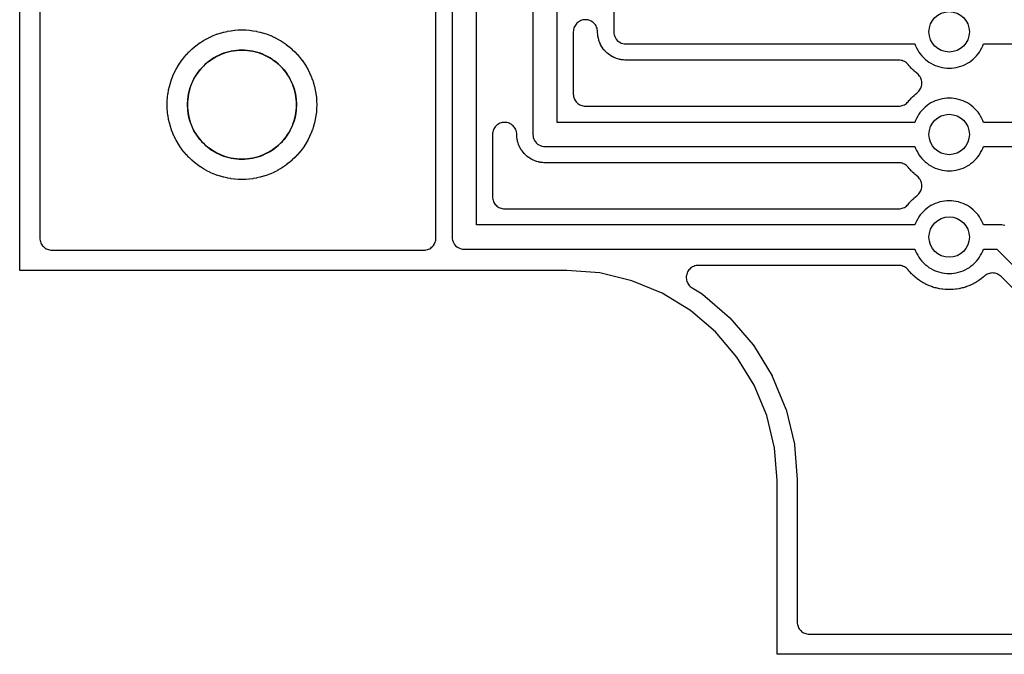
# Model space of a CAD drawing. Header units: millimetres. Extents: x 0 to 81, y 0 to 109.
# Tile 1 of 29: x 0 to 24, y 0 to 16. Entities that reach past the tile are written whole.
import ezdxf

# ---------------------------------------------------------------- set-up
doc = ezdxf.new("R2010")
doc.units = ezdxf.units.MM
for name, color, linetype in [('COPPER_KEEP_ref', 8, 'Continuous'), ('COPPER_REMOVE', 3, 'Continuous'), ('DRILL_1.0', 4, 'Continuous'), ('DRILL_2.7', 6, 'Continuous'), ('OUTLINE', 7, 'Continuous')]:
    doc.layers.add(name, color=color, linetype=linetype)

msp = doc.modelspace()

# ---------------------------------------------------------------- linework, layer by layer
at = {"layer": 'COPPER_KEEP_ref'}
for points in [[(0.5, 95.7), (0.5, 10.3), (0.501, 10.271), (0.506, 10.241), (0.513, 10.213), (0.523, 10.185), (0.535, 10.159), (0.551, 10.133), (0.568, 10.11), (0.588, 10.088), (0.61, 10.068), (0.633, 10.051), (0.659, 10.035), (0.685, 10.023), (0.713, 10.013), (0.741, 10.006), (0.771, 10.001), (0.8, 10), (10.001, 10), (10.031, 10.002), (10.06, 10.006), (10.089, 10.013), (10.118, 10.024), (10.145, 10.037), (10.17, 10.053), (10.194, 10.071), (10.216, 10.091), (10.236, 10.114), (10.253, 10.138), (10.268, 10.165), (10.28, 10.192), (10.29, 10.221), (10.296, 10.25), (10.3, 10.28), (10.3, 10.31), (10.3, 10.321), (10.3, 10.325), (10.3, 54.405)], [(10.7, 54.782), (10.7, 10.323), (10.703, 10.284), (10.71, 10.245), (10.723, 10.208), (10.74, 10.173), (10.762, 10.14), (10.788, 10.111), (10.817, 10.085), (10.85, 10.063), (10.885, 10.046), (10.922, 10.033), (10.961, 10.026), (11, 10.023), (22.152, 10.023), (22.169, 9.979), (22.193, 9.925), (22.221, 9.873), (22.252, 9.823), (22.286, 9.775), (22.323, 9.73), (22.364, 9.687), (22.407, 9.646), (22.452, 9.609), (22.5, 9.575), (22.55, 9.544), (22.602, 9.516), (22.656, 9.492), (22.711, 9.471), (22.767, 9.454), (22.824, 9.44), (22.883, 9.431), (22.941, 9.425), (23, 9.423), (23.059, 9.425), (23.117, 9.431), (23.176, 9.44), (23.233, 9.454), (23.289, 9.471), (23.344, 9.492), (23.398, 9.516), (23.45, 9.544), (23.5, 9.575), (23.548, 9.609), (23.593, 9.646), (23.636, 9.687), (23.677, 9.73), (23.714, 9.775), (23.748, 9.823), (23.779, 9.873), (23.807, 9.925), (23.831, 9.979), (23.848, 10.023), (24.176, 10.023), (25.088, 9.111)], [(24.378, 10.613), (24.339, 10.62), (24.3, 10.623), (23.848, 10.623), (23.831, 10.667), (23.807, 10.721), (23.779, 10.773), (23.748, 10.823), (23.714, 10.871), (23.677, 10.916), (23.636, 10.959), (23.593, 11), (23.548, 11.037), (23.5, 11.071), (23.45, 11.102), (23.398, 11.13), (23.344, 11.154), (23.289, 11.175), (23.233, 11.192), (23.176, 11.206), (23.117, 11.215), (23.059, 11.221), (23, 11.223), (22.941, 11.221), (22.883, 11.215), (22.824, 11.206), (22.767, 11.192), (22.711, 11.175), (22.656, 11.154), (22.602, 11.13), (22.55, 11.102), (22.5, 11.071), (22.452, 11.037), (22.407, 11), (22.364, 10.959), (22.323, 10.916), (22.286, 10.871), (22.252, 10.823), (22.221, 10.773), (22.193, 10.721), (22.169, 10.667), (22.152, 10.623), (11.3, 10.623), (11.3, 54.782)], [(12.7, 54.782), (12.7, 12.863), (12.703, 12.824), (12.71, 12.785), (12.723, 12.748), (12.74, 12.713), (12.762, 12.68), (12.788, 12.651), (12.817, 12.625), (12.85, 12.603), (12.885, 12.586), (12.922, 12.573), (12.961, 12.566), (13, 12.563), (22.152, 12.563), (22.169, 12.519), (22.193, 12.465), (22.221, 12.413), (22.252, 12.363), (22.286, 12.315), (22.323, 12.27), (22.364, 12.227), (22.407, 12.186), (22.452, 12.149), (22.5, 12.115), (22.55, 12.084), (22.602, 12.056), (22.656, 12.032), (22.711, 12.011), (22.767, 11.994), (22.824, 11.98), (22.883, 11.971), (22.941, 11.965), (23, 11.963), (23.059, 11.965), (23.117, 11.971), (23.176, 11.98), (23.233, 11.994), (23.289, 12.011), (23.344, 12.032), (23.398, 12.056), (23.45, 12.084), (23.5, 12.115), (23.548, 12.149), (23.593, 12.186), (23.636, 12.227), (23.677, 12.27), (23.714, 12.315), (23.748, 12.363), (23.779, 12.413), (23.807, 12.465), (23.831, 12.519), (23.848, 12.563), (24.574, 12.563)], [(24.7, 13.163), (23.848, 13.163), (23.831, 13.207), (23.807, 13.261), (23.779, 13.313), (23.748, 13.363), (23.714, 13.411), (23.677, 13.456), (23.636, 13.499), (23.593, 13.54), (23.548, 13.577), (23.5, 13.611), (23.45, 13.642), (23.398, 13.67), (23.344, 13.694), (23.289, 13.715), (23.233, 13.732), (23.176, 13.746), (23.117, 13.755), (23.059, 13.761), (23, 13.763), (22.941, 13.761), (22.883, 13.755), (22.824, 13.746), (22.767, 13.732), (22.711, 13.715), (22.656, 13.694), (22.602, 13.67), (22.55, 13.642), (22.5, 13.611), (22.452, 13.577), (22.407, 13.54), (22.364, 13.499), (22.323, 13.456), (22.286, 13.411), (22.252, 13.363), (22.221, 13.313), (22.193, 13.261), (22.169, 13.207), (22.152, 13.163), (13.3, 13.163), (13.3, 54.782)], [(14.7, 53.023), (14.7, 15.403), (14.703, 15.364), (14.71, 15.325), (14.723, 15.288), (14.74, 15.253), (14.762, 15.22), (14.788, 15.191), (14.817, 15.165), (14.85, 15.143), (14.885, 15.126), (14.922, 15.113), (14.961, 15.106), (15, 15.103), (22.152, 15.103), (22.169, 15.059), (22.193, 15.005), (22.221, 14.953), (22.252, 14.903), (22.286, 14.855), (22.323, 14.81), (22.364, 14.767), (22.407, 14.726), (22.452, 14.689), (22.5, 14.655), (22.55, 14.624), (22.602, 14.596), (22.656, 14.572), (22.711, 14.551), (22.767, 14.534), (22.824, 14.52), (22.883, 14.511), (22.941, 14.505), (23, 14.503), (23.059, 14.505), (23.117, 14.511), (23.176, 14.52), (23.233, 14.534), (23.289, 14.551), (23.344, 14.572), (23.398, 14.596), (23.45, 14.624), (23.5, 14.655), (23.548, 14.689), (23.593, 14.726), (23.636, 14.767), (23.677, 14.81), (23.714, 14.855), (23.748, 14.903), (23.779, 14.953), (23.807, 15.005), (23.831, 15.059), (23.848, 15.103), (24.773, 15.103)], [(24.803, 8.83), (24.285, 9.348), (24.264, 9.367), (24.241, 9.385), (24.216, 9.399), (24.191, 9.412), (24.164, 9.422), (24.136, 9.429), (24.108, 9.434), (24.08, 9.436), (24.051, 9.435), (24.023, 9.432), (23.995, 9.426), (23.968, 9.417), (23.942, 9.406), (23.917, 9.392), (23.893, 9.376), (23.871, 9.358), (23.865, 9.353), (23.849, 9.339), (23.845, 9.336), (23.804, 9.301), (23.8, 9.298), (23.783, 9.285), (23.779, 9.282), (23.735, 9.251), (23.731, 9.248), (23.713, 9.236), (23.709, 9.234), (23.663, 9.205), (23.659, 9.203), (23.641, 9.192), (23.636, 9.19), (23.589, 9.164), (23.584, 9.162), (23.565, 9.153), (23.561, 9.15), (23.512, 9.128), (23.507, 9.126), (23.488, 9.118), (23.483, 9.116), (23.432, 9.097), (23.428, 9.096), (23.408, 9.089), (23.403, 9.087), (23.351, 9.072), (23.347, 9.07), (23.326, 9.065), (23.321, 9.064), (23.269, 9.051), (23.264, 9.05), (23.243, 9.046), (23.238, 9.045), (23.185, 9.036), (23.18, 9.036), (23.159, 9.033), (23.154, 9.032), (23.101, 9.027), (23.096, 9.027), (23.074, 9.025), (23.069, 9.025), (23.016, 9.023), (23.011, 9.023), (22.989, 9.023), (22.984, 9.023), (22.931, 9.025), (22.926, 9.025), (22.904, 9.027), (22.899, 9.027), (22.846, 9.032), (22.841, 9.033), (22.82, 9.036), (22.815, 9.036), (22.762, 9.045), (22.757, 9.046), (22.736, 9.05), (22.731, 9.051), (22.679, 9.064), (22.674, 9.065), (22.653, 9.07), (22.649, 9.072), (22.597, 9.087), (22.592, 9.089), (22.572, 9.096), (22.568, 9.097), (22.517, 9.116), (22.512, 9.118), (22.493, 9.126), (22.488, 9.128), (22.439, 9.15), (22.435, 9.153), (22.416, 9.162), (22.411, 9.164), (22.364, 9.19), (22.359, 9.192), (22.341, 9.203), (22.337, 9.205), (22.291, 9.234), (22.287, 9.236), (22.269, 9.248), (22.265, 9.251), (22.221, 9.282), (22.217, 9.285), (22.2, 9.298), (22.196, 9.301), (22.155, 9.336), (22.151, 9.339), (22.135, 9.353), (22.131, 9.356), (22.092, 9.393), (22.088, 9.396), (22.073, 9.411), (22.07, 9.415), (22.033, 9.454), (22.03, 9.458), (22.016, 9.474), (22.013, 9.478), (21.983, 9.513), (21.964, 9.535), (21.942, 9.555), (21.918, 9.572), (21.893, 9.588), (21.866, 9.6), (21.839, 9.61), (21.81, 9.617), (21.781, 9.622), (21.751, 9.623), (16.796, 9.623), (16.766, 9.622), (16.736, 9.617), (16.707, 9.61), (16.679, 9.599), (16.652, 9.587), (16.627, 9.571), (16.603, 9.553), (16.581, 9.533), (16.561, 9.51), (16.544, 9.486), (16.529, 9.46), (16.516, 9.433), (16.507, 9.404), (16.5, 9.375), (16.496, 9.346), (16.496, 9.316), (16.498, 9.286), (16.503, 9.257), (16.511, 9.228), (16.522, 9.2), (16.536, 9.173), (16.552, 9.148), (16.57, 9.125), (16.591, 9.103), (16.614, 9.084), (16.639, 9.067), (16.886, 8.916), (16.891, 8.913), (16.895, 8.909), (17.567, 8.335), (17.571, 8.331), (17.575, 8.327), (18.149, 7.655), (18.153, 7.651), (18.156, 7.646), (18.617, 6.894), (18.62, 6.889), (18.622, 6.883), (18.96, 6.067), (18.962, 6.062), (18.963, 6.056), (19.17, 5.197), (19.171, 5.192), (19.172, 5.186), (19.24, 4.326), (19.24, 4.314), (19.24, 0.8), (19.241, 0.771), (19.246, 0.741), (19.253, 0.713), (19.263, 0.685), (19.275, 0.659), (19.291, 0.633), (19.308, 0.61), (19.328, 0.588), (19.35, 0.568), (19.373, 0.551), (19.399, 0.535), (19.425, 0.523), (19.453, 0.513), (19.481, 0.506), (19.511, 0.501), (19.54, 0.5), (61.46, 0.5)]]:
    msp.add_lwpolyline(points, dxfattribs=at)
for points in [[(22.299, 14.259), (22.286, 14.285), (22.27, 14.309), (22.252, 14.332), (22.232, 14.352), (22.21, 14.371), (22.2, 14.378), (22.196, 14.381), (22.155, 14.416), (22.151, 14.419), (22.135, 14.433), (22.131, 14.436), (22.092, 14.473), (22.088, 14.476), (22.073, 14.491), (22.07, 14.495), (22.033, 14.534), (22.03, 14.538), (22.016, 14.554), (22.013, 14.558), (21.983, 14.593), (21.964, 14.615), (21.942, 14.635), (21.918, 14.652), (21.893, 14.668), (21.866, 14.68), (21.839, 14.69), (21.81, 14.697), (21.781, 14.702), (21.751, 14.703), (15.002, 14.703), (14.998, 14.703), (14.976, 14.704), (14.971, 14.704), (14.94, 14.706), (14.93, 14.707), (14.888, 14.713), (14.878, 14.714), (14.849, 14.72), (14.84, 14.722), (14.799, 14.733), (14.789, 14.736), (14.761, 14.745), (14.752, 14.749), (14.713, 14.765), (14.704, 14.769), (14.677, 14.782), (14.669, 14.787), (14.632, 14.808), (14.624, 14.813), (14.599, 14.83), (14.591, 14.835), (14.558, 14.861), (14.55, 14.867), (14.528, 14.887), (14.521, 14.894), (14.491, 14.924), (14.484, 14.931), (14.464, 14.953), (14.458, 14.961), (14.432, 14.994), (14.427, 15.002), (14.41, 15.027), (14.405, 15.035), (14.384, 15.072), (14.379, 15.08), (14.366, 15.107), (14.362, 15.116), (14.346, 15.155), (14.342, 15.164), (14.333, 15.192), (14.33, 15.202), (14.319, 15.243), (14.317, 15.252), (14.311, 15.281), (14.31, 15.291), (14.304, 15.333), (14.303, 15.343), (14.301, 15.374), (14.301, 15.379), (14.3, 15.401), (14.3, 15.408), (14.298, 15.437), (14.293, 15.466), (14.286, 15.494), (14.275, 15.522), (14.263, 15.548), (14.247, 15.573), (14.229, 15.596), (14.21, 15.618), (14.188, 15.637), (14.164, 15.654), (14.139, 15.669), (14.112, 15.681), (14.084, 15.691), (14.056, 15.698), (14.027, 15.702), (13.998, 15.703), (13.968, 15.701), (13.939, 15.697), (13.911, 15.689), (13.883, 15.679), (13.857, 15.667), (13.832, 15.652), (13.809, 15.634), (13.787, 15.614), (13.767, 15.592), (13.75, 15.569), (13.735, 15.544), (13.723, 15.517), (13.713, 15.49), (13.706, 15.461), (13.701, 15.432), (13.7, 15.403), (13.7, 13.863), (13.701, 13.834), (13.706, 13.804), (13.713, 13.776), (13.723, 13.748), (13.735, 13.722), (13.751, 13.696), (13.768, 13.673), (13.788, 13.651), (13.81, 13.631), (13.833, 13.614), (13.859, 13.598), (13.885, 13.586), (13.913, 13.576), (13.941, 13.569), (13.971, 13.564), (14, 13.563), (21.751, 13.563), (21.781, 13.564), (21.81, 13.569), (21.839, 13.576), (21.866, 13.586), (21.893, 13.598), (21.918, 13.614), (21.942, 13.631), (21.964, 13.651), (21.983, 13.673), (22.013, 13.708), (22.016, 13.712), (22.03, 13.728), (22.033, 13.732), (22.07, 13.771), (22.073, 13.775), (22.088, 13.79), (22.092, 13.793), (22.131, 13.83), (22.135, 13.833), (22.151, 13.847), (22.155, 13.85), (22.196, 13.885), (22.2, 13.888), (22.21, 13.895), (22.232, 13.914), (22.252, 13.934), (22.27, 13.957), (22.286, 13.981), (22.299, 14.007), (22.31, 14.034), (22.318, 14.061), (22.324, 14.09), (22.327, 14.119), (22.327, 14.147), (22.324, 14.176), (22.318, 14.205), (22.31, 14.232), (22.299, 14.259)], [(3.706, 14.053), (3.729, 14.134), (3.731, 14.141), (3.757, 14.22), (3.759, 14.227), (3.789, 14.305), (3.792, 14.311), (3.826, 14.388), (3.829, 14.394), (3.867, 14.469), (3.87, 14.475), (3.911, 14.548), (3.915, 14.554), (3.96, 14.625), (3.964, 14.631), (4.012, 14.699), (4.016, 14.705), (4.068, 14.771), (4.072, 14.777), (4.127, 14.84), (4.132, 14.845), (4.189, 14.906), (4.194, 14.911), (4.255, 14.968), (4.26, 14.973), (4.323, 15.028), (4.329, 15.032), (4.395, 15.084), (4.401, 15.088), (4.469, 15.136), (4.475, 15.14), (4.546, 15.185), (4.552, 15.189), (4.625, 15.23), (4.631, 15.233), (4.706, 15.271), (4.712, 15.274), (4.789, 15.308), (4.795, 15.311), (4.873, 15.341), (4.88, 15.343), (4.959, 15.369), (4.966, 15.371), (5.047, 15.394), (5.054, 15.396), (5.135, 15.414), (5.143, 15.415), (5.225, 15.429), (5.232, 15.431), (5.315, 15.441), (5.322, 15.442), (5.406, 15.448), (5.413, 15.448), (5.496, 15.45), (5.504, 15.45), (5.587, 15.448), (5.594, 15.448), (5.678, 15.442), (5.685, 15.441), (5.768, 15.431), (5.775, 15.429), (5.857, 15.415), (5.865, 15.414), (5.946, 15.396), (5.953, 15.394), (6.034, 15.371), (6.041, 15.369), (6.12, 15.343), (6.127, 15.341), (6.205, 15.311), (6.211, 15.308), (6.288, 15.274), (6.294, 15.271), (6.369, 15.233), (6.375, 15.23), (6.448, 15.189), (6.454, 15.185), (6.525, 15.14), (6.531, 15.136), (6.599, 15.088), (6.605, 15.084), (6.671, 15.032), (6.677, 15.028), (6.74, 14.973), (6.745, 14.968), (6.806, 14.911), (6.811, 14.906), (6.868, 14.845), (6.873, 14.84), (6.928, 14.777), (6.932, 14.771), (6.984, 14.705), (6.988, 14.699), (7.036, 14.631), (7.04, 14.625), (7.085, 14.554), (7.089, 14.548), (7.13, 14.475), (7.133, 14.469), (7.171, 14.394), (7.174, 14.388), (7.208, 14.311), (7.211, 14.305), (7.241, 14.227), (7.243, 14.22), (7.269, 14.141), (7.271, 14.134), (7.294, 14.053), (7.296, 14.046), (7.314, 13.965), (7.315, 13.957), (7.329, 13.875), (7.331, 13.868), (7.341, 13.785), (7.342, 13.778), (7.348, 13.694), (7.348, 13.687), (7.35, 13.604), (7.35, 13.596), (7.348, 13.513), (7.348, 13.506), (7.342, 13.422), (7.341, 13.415), (7.331, 13.332), (7.329, 13.325), (7.315, 13.243), (7.314, 13.235), (7.296, 13.154), (7.294, 13.147), (7.271, 13.066), (7.269, 13.059), (7.243, 12.98), (7.241, 12.973), (7.211, 12.895), (7.208, 12.889), (7.174, 12.812), (7.171, 12.806), (7.133, 12.731), (7.13, 12.725), (7.089, 12.652), (7.085, 12.646), (7.04, 12.575), (7.036, 12.569), (6.988, 12.501), (6.984, 12.495), (6.932, 12.429), (6.928, 12.423), (6.873, 12.36), (6.868, 12.355), (6.811, 12.294), (6.806, 12.289), (6.745, 12.232), (6.74, 12.227), (6.677, 12.172), (6.671, 12.168), (6.605, 12.116), (6.599, 12.112), (6.531, 12.064), (6.525, 12.06), (6.454, 12.015), (6.448, 12.011), (6.375, 11.97), (6.369, 11.967), (6.294, 11.929), (6.288, 11.926), (6.211, 11.892), (6.205, 11.889), (6.127, 11.859), (6.12, 11.857), (6.041, 11.831), (6.034, 11.829), (5.953, 11.806), (5.946, 11.804), (5.865, 11.786), (5.857, 11.785), (5.775, 11.771), (5.768, 11.769), (5.685, 11.759), (5.678, 11.758), (5.594, 11.752), (5.587, 11.752), (5.504, 11.75), (5.496, 11.75), (5.413, 11.752), (5.406, 11.752), (5.322, 11.758), (5.315, 11.759), (5.232, 11.769), (5.225, 11.771), (5.143, 11.785), (5.135, 11.786), (5.054, 11.804), (5.047, 11.806), (4.966, 11.829), (4.959, 11.831), (4.88, 11.857), (4.873, 11.859), (4.795, 11.889), (4.789, 11.892), (4.712, 11.926), (4.706, 11.929), (4.631, 11.967), (4.625, 11.97), (4.552, 12.011), (4.546, 12.015), (4.475, 12.06), (4.469, 12.064), (4.401, 12.112), (4.395, 12.116), (4.329, 12.168), (4.323, 12.172), (4.26, 12.227), (4.255, 12.232), (4.194, 12.289), (4.189, 12.294), (4.132, 12.355), (4.127, 12.36), (4.072, 12.423), (4.068, 12.429), (4.016, 12.495), (4.012, 12.501), (3.964, 12.569), (3.96, 12.575), (3.915, 12.646), (3.911, 12.652), (3.87, 12.725), (3.867, 12.731), (3.829, 12.806), (3.826, 12.812), (3.792, 12.889), (3.789, 12.895), (3.759, 12.973), (3.757, 12.98), (3.731, 13.059), (3.729, 13.066), (3.706, 13.147), (3.704, 13.154), (3.686, 13.235), (3.685, 13.243), (3.671, 13.325), (3.669, 13.332), (3.659, 13.415), (3.658, 13.422), (3.652, 13.506), (3.652, 13.513), (3.65, 13.596), (3.65, 13.604), (3.652, 13.687), (3.652, 13.694), (3.658, 13.778), (3.659, 13.785), (3.669, 13.868), (3.671, 13.875), (3.685, 13.957), (3.686, 13.965), (3.704, 14.046), (3.706, 14.053)], [(22.31, 11.692), (22.299, 11.719), (22.286, 11.745), (22.27, 11.769), (22.252, 11.792), (22.232, 11.812), (22.21, 11.831), (22.2, 11.838), (22.196, 11.841), (22.155, 11.876), (22.151, 11.879), (22.135, 11.893), (22.131, 11.896), (22.092, 11.933), (22.088, 11.936), (22.073, 11.951), (22.07, 11.955), (22.033, 11.994), (22.03, 11.998), (22.016, 12.014), (22.013, 12.018), (21.983, 12.053), (21.964, 12.075), (21.942, 12.095), (21.918, 12.112), (21.893, 12.128), (21.866, 12.14), (21.839, 12.15), (21.81, 12.157), (21.781, 12.162), (21.751, 12.163), (13.002, 12.163), (12.998, 12.163), (12.976, 12.164), (12.971, 12.164), (12.94, 12.166), (12.93, 12.167), (12.888, 12.173), (12.878, 12.174), (12.849, 12.18), (12.84, 12.182), (12.799, 12.193), (12.789, 12.196), (12.761, 12.205), (12.752, 12.209), (12.713, 12.225), (12.704, 12.229), (12.677, 12.242), (12.669, 12.247), (12.632, 12.268), (12.624, 12.273), (12.599, 12.29), (12.591, 12.295), (12.558, 12.321), (12.55, 12.327), (12.528, 12.347), (12.521, 12.354), (12.491, 12.384), (12.484, 12.391), (12.464, 12.413), (12.458, 12.421), (12.432, 12.454), (12.427, 12.462), (12.41, 12.487), (12.405, 12.495), (12.384, 12.532), (12.379, 12.54), (12.366, 12.567), (12.362, 12.576), (12.346, 12.615), (12.342, 12.624), (12.333, 12.652), (12.33, 12.662), (12.319, 12.703), (12.317, 12.712), (12.311, 12.741), (12.31, 12.751), (12.304, 12.793), (12.303, 12.803), (12.301, 12.834), (12.301, 12.839), (12.3, 12.861), (12.3, 12.868), (12.298, 12.897), (12.293, 12.926), (12.286, 12.954), (12.275, 12.982), (12.263, 13.008), (12.247, 13.033), (12.229, 13.056), (12.21, 13.078), (12.188, 13.097), (12.164, 13.114), (12.139, 13.129), (12.112, 13.141), (12.084, 13.151), (12.056, 13.158), (12.027, 13.162), (11.998, 13.163), (11.968, 13.161), (11.939, 13.157), (11.911, 13.149), (11.883, 13.139), (11.857, 13.127), (11.832, 13.112), (11.809, 13.094), (11.787, 13.074), (11.767, 13.052), (11.75, 13.029), (11.735, 13.004), (11.723, 12.977), (11.713, 12.95), (11.706, 12.921), (11.701, 12.892), (11.7, 12.863), (11.7, 11.323), (11.701, 11.294), (11.706, 11.264), (11.713, 11.236), (11.723, 11.208), (11.735, 11.182), (11.751, 11.156), (11.768, 11.133), (11.788, 11.111), (11.81, 11.091), (11.833, 11.074), (11.859, 11.058), (11.885, 11.046), (11.913, 11.036), (11.941, 11.029), (11.971, 11.024), (12, 11.023), (21.751, 11.023), (21.781, 11.024), (21.81, 11.029), (21.839, 11.036), (21.866, 11.046), (21.893, 11.058), (21.918, 11.074), (21.942, 11.091), (21.964, 11.111), (21.983, 11.133), (22.013, 11.168), (22.016, 11.172), (22.03, 11.188), (22.033, 11.192), (22.07, 11.231), (22.073, 11.235), (22.088, 11.25), (22.092, 11.253), (22.131, 11.29), (22.135, 11.293), (22.151, 11.307), (22.155, 11.31), (22.196, 11.345), (22.2, 11.348), (22.21, 11.355), (22.232, 11.374), (22.252, 11.394), (22.27, 11.417), (22.286, 11.441), (22.299, 11.467), (22.31, 11.494), (22.318, 11.521), (22.324, 11.55), (22.327, 11.579), (22.327, 11.607), (22.324, 11.636), (22.318, 11.665), (22.31, 11.692)]]:
    msp.add_lwpolyline(points, close=True, dxfattribs=at)
at = {"layer": 'COPPER_REMOVE'}
for points in [[(62.26, 0), (18.74, 0), (18.74, 4.3), (18.676, 5.113), (18.485, 5.907), (18.173, 6.661), (17.747, 7.356), (17.217, 7.977), (16.596, 8.507), (15.901, 8.933), (15.147, 9.245), (14.354, 9.436), (13.54, 9.5), (0, 9.5), (0, 96.5)], [(0.5, 95.7), (0.5, 10.3), (0.501, 10.271), (0.506, 10.241), (0.513, 10.213), (0.523, 10.185), (0.535, 10.159), (0.551, 10.133), (0.568, 10.11), (0.588, 10.088), (0.61, 10.068), (0.633, 10.051), (0.659, 10.035), (0.685, 10.023), (0.713, 10.013), (0.741, 10.006), (0.771, 10.001), (0.8, 10), (10.001, 10), (10.031, 10.002), (10.06, 10.006), (10.089, 10.013), (10.118, 10.024), (10.145, 10.037), (10.17, 10.053), (10.194, 10.071), (10.216, 10.091), (10.236, 10.114), (10.253, 10.138), (10.268, 10.165), (10.28, 10.192), (10.29, 10.221), (10.296, 10.25), (10.3, 10.28), (10.3, 10.31), (10.3, 10.321), (10.3, 10.325), (10.3, 54.405)], [(10.7, 54.782), (10.7, 10.323), (10.703, 10.284), (10.71, 10.245), (10.723, 10.208), (10.74, 10.173), (10.762, 10.14), (10.788, 10.111), (10.817, 10.085), (10.85, 10.063), (10.885, 10.046), (10.922, 10.033), (10.961, 10.026), (11, 10.023), (22.152, 10.023), (22.169, 9.979), (22.193, 9.925), (22.221, 9.873), (22.252, 9.823), (22.286, 9.775), (22.323, 9.73), (22.364, 9.687), (22.407, 9.646), (22.452, 9.609), (22.5, 9.575), (22.55, 9.544), (22.602, 9.516), (22.656, 9.492), (22.711, 9.471), (22.767, 9.454), (22.824, 9.44), (22.883, 9.431), (22.941, 9.425), (23, 9.423), (23.059, 9.425), (23.117, 9.431), (23.176, 9.44), (23.233, 9.454), (23.289, 9.471), (23.344, 9.492), (23.398, 9.516), (23.45, 9.544), (23.5, 9.575), (23.548, 9.609), (23.593, 9.646), (23.636, 9.687), (23.677, 9.73), (23.714, 9.775), (23.748, 9.823), (23.779, 9.873), (23.807, 9.925), (23.831, 9.979), (23.848, 10.023), (24.176, 10.023), (25.088, 9.111)], [(24.378, 10.613), (24.339, 10.62), (24.3, 10.623), (23.848, 10.623), (23.831, 10.667), (23.807, 10.721), (23.779, 10.773), (23.748, 10.823), (23.714, 10.871), (23.677, 10.916), (23.636, 10.959), (23.593, 11), (23.548, 11.037), (23.5, 11.071), (23.45, 11.102), (23.398, 11.13), (23.344, 11.154), (23.289, 11.175), (23.233, 11.192), (23.176, 11.206), (23.117, 11.215), (23.059, 11.221), (23, 11.223), (22.941, 11.221), (22.883, 11.215), (22.824, 11.206), (22.767, 11.192), (22.711, 11.175), (22.656, 11.154), (22.602, 11.13), (22.55, 11.102), (22.5, 11.071), (22.452, 11.037), (22.407, 11), (22.364, 10.959), (22.323, 10.916), (22.286, 10.871), (22.252, 10.823), (22.221, 10.773), (22.193, 10.721), (22.169, 10.667), (22.152, 10.623), (11.3, 10.623), (11.3, 54.782)], [(12.7, 54.782), (12.7, 12.863), (12.703, 12.824), (12.71, 12.785), (12.723, 12.748), (12.74, 12.713), (12.762, 12.68), (12.788, 12.651), (12.817, 12.625), (12.85, 12.603), (12.885, 12.586), (12.922, 12.573), (12.961, 12.566), (13, 12.563), (22.152, 12.563), (22.169, 12.519), (22.193, 12.465), (22.221, 12.413), (22.252, 12.363), (22.286, 12.315), (22.323, 12.27), (22.364, 12.227), (22.407, 12.186), (22.452, 12.149), (22.5, 12.115), (22.55, 12.084), (22.602, 12.056), (22.656, 12.032), (22.711, 12.011), (22.767, 11.994), (22.824, 11.98), (22.883, 11.971), (22.941, 11.965), (23, 11.963), (23.059, 11.965), (23.117, 11.971), (23.176, 11.98), (23.233, 11.994), (23.289, 12.011), (23.344, 12.032), (23.398, 12.056), (23.45, 12.084), (23.5, 12.115), (23.548, 12.149), (23.593, 12.186), (23.636, 12.227), (23.677, 12.27), (23.714, 12.315), (23.748, 12.363), (23.779, 12.413), (23.807, 12.465), (23.831, 12.519), (23.848, 12.563), (24.574, 12.563)], [(24.7, 13.163), (23.848, 13.163), (23.831, 13.207), (23.807, 13.261), (23.779, 13.313), (23.748, 13.363), (23.714, 13.411), (23.677, 13.456), (23.636, 13.499), (23.593, 13.54), (23.548, 13.577), (23.5, 13.611), (23.45, 13.642), (23.398, 13.67), (23.344, 13.694), (23.289, 13.715), (23.233, 13.732), (23.176, 13.746), (23.117, 13.755), (23.059, 13.761), (23, 13.763), (22.941, 13.761), (22.883, 13.755), (22.824, 13.746), (22.767, 13.732), (22.711, 13.715), (22.656, 13.694), (22.602, 13.67), (22.55, 13.642), (22.5, 13.611), (22.452, 13.577), (22.407, 13.54), (22.364, 13.499), (22.323, 13.456), (22.286, 13.411), (22.252, 13.363), (22.221, 13.313), (22.193, 13.261), (22.169, 13.207), (22.152, 13.163), (13.3, 13.163), (13.3, 54.782)], [(14.7, 53.023), (14.7, 15.403), (14.703, 15.364), (14.71, 15.325), (14.723, 15.288), (14.74, 15.253), (14.762, 15.22), (14.788, 15.191), (14.817, 15.165), (14.85, 15.143), (14.885, 15.126), (14.922, 15.113), (14.961, 15.106), (15, 15.103), (22.152, 15.103), (22.169, 15.059), (22.193, 15.005), (22.221, 14.953), (22.252, 14.903), (22.286, 14.855), (22.323, 14.81), (22.364, 14.767), (22.407, 14.726), (22.452, 14.689), (22.5, 14.655), (22.55, 14.624), (22.602, 14.596), (22.656, 14.572), (22.711, 14.551), (22.767, 14.534), (22.824, 14.52), (22.883, 14.511), (22.941, 14.505), (23, 14.503), (23.059, 14.505), (23.117, 14.511), (23.176, 14.52), (23.233, 14.534), (23.289, 14.551), (23.344, 14.572), (23.398, 14.596), (23.45, 14.624), (23.5, 14.655), (23.548, 14.689), (23.593, 14.726), (23.636, 14.767), (23.677, 14.81), (23.714, 14.855), (23.748, 14.903), (23.779, 14.953), (23.807, 15.005), (23.831, 15.059), (23.848, 15.103), (24.773, 15.103)], [(24.803, 8.83), (24.285, 9.348), (24.264, 9.367), (24.241, 9.385), (24.216, 9.399), (24.191, 9.412), (24.164, 9.422), (24.136, 9.429), (24.108, 9.434), (24.08, 9.436), (24.051, 9.435), (24.023, 9.432), (23.995, 9.426), (23.968, 9.417), (23.942, 9.406), (23.917, 9.392), (23.893, 9.376), (23.871, 9.358), (23.865, 9.353), (23.849, 9.339), (23.845, 9.336), (23.804, 9.301), (23.8, 9.298), (23.783, 9.285), (23.779, 9.282), (23.735, 9.251), (23.731, 9.248), (23.713, 9.236), (23.709, 9.234), (23.663, 9.205), (23.659, 9.203), (23.641, 9.192), (23.636, 9.19), (23.589, 9.164), (23.584, 9.162), (23.565, 9.153), (23.561, 9.15), (23.512, 9.128), (23.507, 9.126), (23.488, 9.118), (23.483, 9.116), (23.432, 9.097), (23.428, 9.096), (23.408, 9.089), (23.403, 9.087), (23.351, 9.072), (23.347, 9.07), (23.326, 9.065), (23.321, 9.064), (23.269, 9.051), (23.264, 9.05), (23.243, 9.046), (23.238, 9.045), (23.185, 9.036), (23.18, 9.036), (23.159, 9.033), (23.154, 9.032), (23.101, 9.027), (23.096, 9.027), (23.074, 9.025), (23.069, 9.025), (23.016, 9.023), (23.011, 9.023), (22.989, 9.023), (22.984, 9.023), (22.931, 9.025), (22.926, 9.025), (22.904, 9.027), (22.899, 9.027), (22.846, 9.032), (22.841, 9.033), (22.82, 9.036), (22.815, 9.036), (22.762, 9.045), (22.757, 9.046), (22.736, 9.05), (22.731, 9.051), (22.679, 9.064), (22.674, 9.065), (22.653, 9.07), (22.649, 9.072), (22.597, 9.087), (22.592, 9.089), (22.572, 9.096), (22.568, 9.097), (22.517, 9.116), (22.512, 9.118), (22.493, 9.126), (22.488, 9.128), (22.439, 9.15), (22.435, 9.153), (22.416, 9.162), (22.411, 9.164), (22.364, 9.19), (22.359, 9.192), (22.341, 9.203), (22.337, 9.205), (22.291, 9.234), (22.287, 9.236), (22.269, 9.248), (22.265, 9.251), (22.221, 9.282), (22.217, 9.285), (22.2, 9.298), (22.196, 9.301), (22.155, 9.336), (22.151, 9.339), (22.135, 9.353), (22.131, 9.356), (22.092, 9.393), (22.088, 9.396), (22.073, 9.411), (22.07, 9.415), (22.033, 9.454), (22.03, 9.458), (22.016, 9.474), (22.013, 9.478), (21.983, 9.513), (21.964, 9.535), (21.942, 9.555), (21.918, 9.572), (21.893, 9.588), (21.866, 9.6), (21.839, 9.61), (21.81, 9.617), (21.781, 9.622), (21.751, 9.623), (16.796, 9.623), (16.766, 9.622), (16.736, 9.617), (16.707, 9.61), (16.679, 9.599), (16.652, 9.587), (16.627, 9.571), (16.603, 9.553), (16.581, 9.533), (16.561, 9.51), (16.544, 9.486), (16.529, 9.46), (16.516, 9.433), (16.507, 9.404), (16.5, 9.375), (16.496, 9.346), (16.496, 9.316), (16.498, 9.286), (16.503, 9.257), (16.511, 9.228), (16.522, 9.2), (16.536, 9.173), (16.552, 9.148), (16.57, 9.125), (16.591, 9.103), (16.614, 9.084), (16.639, 9.067), (16.886, 8.916), (16.891, 8.913), (16.895, 8.909), (17.567, 8.335), (17.571, 8.331), (17.575, 8.327), (18.149, 7.655), (18.153, 7.651), (18.156, 7.646), (18.617, 6.894), (18.62, 6.889), (18.622, 6.883), (18.96, 6.067), (18.962, 6.062), (18.963, 6.056), (19.17, 5.197), (19.171, 5.192), (19.172, 5.186), (19.24, 4.326), (19.24, 4.314), (19.24, 0.8), (19.241, 0.771), (19.246, 0.741), (19.253, 0.713), (19.263, 0.685), (19.275, 0.659), (19.291, 0.633), (19.308, 0.61), (19.328, 0.588), (19.35, 0.568), (19.373, 0.551), (19.399, 0.535), (19.425, 0.523), (19.453, 0.513), (19.481, 0.506), (19.511, 0.501), (19.54, 0.5), (61.46, 0.5)]]:
    msp.add_lwpolyline(points, dxfattribs=at)
for points in [[(22.299, 14.259), (22.286, 14.285), (22.27, 14.309), (22.252, 14.332), (22.232, 14.352), (22.21, 14.371), (22.2, 14.378), (22.196, 14.381), (22.155, 14.416), (22.151, 14.419), (22.135, 14.433), (22.131, 14.436), (22.092, 14.473), (22.088, 14.476), (22.073, 14.491), (22.07, 14.495), (22.033, 14.534), (22.03, 14.538), (22.016, 14.554), (22.013, 14.558), (21.983, 14.593), (21.964, 14.615), (21.942, 14.635), (21.918, 14.652), (21.893, 14.668), (21.866, 14.68), (21.839, 14.69), (21.81, 14.697), (21.781, 14.702), (21.751, 14.703), (15.002, 14.703), (14.998, 14.703), (14.976, 14.704), (14.971, 14.704), (14.94, 14.706), (14.93, 14.707), (14.888, 14.713), (14.878, 14.714), (14.849, 14.72), (14.84, 14.722), (14.799, 14.733), (14.789, 14.736), (14.761, 14.745), (14.752, 14.749), (14.713, 14.765), (14.704, 14.769), (14.677, 14.782), (14.669, 14.787), (14.632, 14.808), (14.624, 14.813), (14.599, 14.83), (14.591, 14.835), (14.558, 14.861), (14.55, 14.867), (14.528, 14.887), (14.521, 14.894), (14.491, 14.924), (14.484, 14.931), (14.464, 14.953), (14.458, 14.961), (14.432, 14.994), (14.427, 15.002), (14.41, 15.027), (14.405, 15.035), (14.384, 15.072), (14.379, 15.08), (14.366, 15.107), (14.362, 15.116), (14.346, 15.155), (14.342, 15.164), (14.333, 15.192), (14.33, 15.202), (14.319, 15.243), (14.317, 15.252), (14.311, 15.281), (14.31, 15.291), (14.304, 15.333), (14.303, 15.343), (14.301, 15.374), (14.301, 15.379), (14.3, 15.401), (14.3, 15.408), (14.298, 15.437), (14.293, 15.466), (14.286, 15.494), (14.275, 15.522), (14.263, 15.548), (14.247, 15.573), (14.229, 15.596), (14.21, 15.618), (14.188, 15.637), (14.164, 15.654), (14.139, 15.669), (14.112, 15.681), (14.084, 15.691), (14.056, 15.698), (14.027, 15.702), (13.998, 15.703), (13.968, 15.701), (13.939, 15.697), (13.911, 15.689), (13.883, 15.679), (13.857, 15.667), (13.832, 15.652), (13.809, 15.634), (13.787, 15.614), (13.767, 15.592), (13.75, 15.569), (13.735, 15.544), (13.723, 15.517), (13.713, 15.49), (13.706, 15.461), (13.701, 15.432), (13.7, 15.403), (13.7, 13.863), (13.701, 13.834), (13.706, 13.804), (13.713, 13.776), (13.723, 13.748), (13.735, 13.722), (13.751, 13.696), (13.768, 13.673), (13.788, 13.651), (13.81, 13.631), (13.833, 13.614), (13.859, 13.598), (13.885, 13.586), (13.913, 13.576), (13.941, 13.569), (13.971, 13.564), (14, 13.563), (21.751, 13.563), (21.781, 13.564), (21.81, 13.569), (21.839, 13.576), (21.866, 13.586), (21.893, 13.598), (21.918, 13.614), (21.942, 13.631), (21.964, 13.651), (21.983, 13.673), (22.013, 13.708), (22.016, 13.712), (22.03, 13.728), (22.033, 13.732), (22.07, 13.771), (22.073, 13.775), (22.088, 13.79), (22.092, 13.793), (22.131, 13.83), (22.135, 13.833), (22.151, 13.847), (22.155, 13.85), (22.196, 13.885), (22.2, 13.888), (22.21, 13.895), (22.232, 13.914), (22.252, 13.934), (22.27, 13.957), (22.286, 13.981), (22.299, 14.007), (22.31, 14.034), (22.318, 14.061), (22.324, 14.09), (22.327, 14.119), (22.327, 14.147), (22.324, 14.176), (22.318, 14.205), (22.31, 14.232), (22.299, 14.259)], [(3.706, 14.053), (3.729, 14.134), (3.731, 14.141), (3.757, 14.22), (3.759, 14.227), (3.789, 14.305), (3.792, 14.311), (3.826, 14.388), (3.829, 14.394), (3.867, 14.469), (3.87, 14.475), (3.911, 14.548), (3.915, 14.554), (3.96, 14.625), (3.964, 14.631), (4.012, 14.699), (4.016, 14.705), (4.068, 14.771), (4.072, 14.777), (4.127, 14.84), (4.132, 14.845), (4.189, 14.906), (4.194, 14.911), (4.255, 14.968), (4.26, 14.973), (4.323, 15.028), (4.329, 15.032), (4.395, 15.084), (4.401, 15.088), (4.469, 15.136), (4.475, 15.14), (4.546, 15.185), (4.552, 15.189), (4.625, 15.23), (4.631, 15.233), (4.706, 15.271), (4.712, 15.274), (4.789, 15.308), (4.795, 15.311), (4.873, 15.341), (4.88, 15.343), (4.959, 15.369), (4.966, 15.371), (5.047, 15.394), (5.054, 15.396), (5.135, 15.414), (5.143, 15.415), (5.225, 15.429), (5.232, 15.431), (5.315, 15.441), (5.322, 15.442), (5.406, 15.448), (5.413, 15.448), (5.496, 15.45), (5.504, 15.45), (5.587, 15.448), (5.594, 15.448), (5.678, 15.442), (5.685, 15.441), (5.768, 15.431), (5.775, 15.429), (5.857, 15.415), (5.865, 15.414), (5.946, 15.396), (5.953, 15.394), (6.034, 15.371), (6.041, 15.369), (6.12, 15.343), (6.127, 15.341), (6.205, 15.311), (6.211, 15.308), (6.288, 15.274), (6.294, 15.271), (6.369, 15.233), (6.375, 15.23), (6.448, 15.189), (6.454, 15.185), (6.525, 15.14), (6.531, 15.136), (6.599, 15.088), (6.605, 15.084), (6.671, 15.032), (6.677, 15.028), (6.74, 14.973), (6.745, 14.968), (6.806, 14.911), (6.811, 14.906), (6.868, 14.845), (6.873, 14.84), (6.928, 14.777), (6.932, 14.771), (6.984, 14.705), (6.988, 14.699), (7.036, 14.631), (7.04, 14.625), (7.085, 14.554), (7.089, 14.548), (7.13, 14.475), (7.133, 14.469), (7.171, 14.394), (7.174, 14.388), (7.208, 14.311), (7.211, 14.305), (7.241, 14.227), (7.243, 14.22), (7.269, 14.141), (7.271, 14.134), (7.294, 14.053), (7.296, 14.046), (7.314, 13.965), (7.315, 13.957), (7.329, 13.875), (7.331, 13.868), (7.341, 13.785), (7.342, 13.778), (7.348, 13.694), (7.348, 13.687), (7.35, 13.604), (7.35, 13.596), (7.348, 13.513), (7.348, 13.506), (7.342, 13.422), (7.341, 13.415), (7.331, 13.332), (7.329, 13.325), (7.315, 13.243), (7.314, 13.235), (7.296, 13.154), (7.294, 13.147), (7.271, 13.066), (7.269, 13.059), (7.243, 12.98), (7.241, 12.973), (7.211, 12.895), (7.208, 12.889), (7.174, 12.812), (7.171, 12.806), (7.133, 12.731), (7.13, 12.725), (7.089, 12.652), (7.085, 12.646), (7.04, 12.575), (7.036, 12.569), (6.988, 12.501), (6.984, 12.495), (6.932, 12.429), (6.928, 12.423), (6.873, 12.36), (6.868, 12.355), (6.811, 12.294), (6.806, 12.289), (6.745, 12.232), (6.74, 12.227), (6.677, 12.172), (6.671, 12.168), (6.605, 12.116), (6.599, 12.112), (6.531, 12.064), (6.525, 12.06), (6.454, 12.015), (6.448, 12.011), (6.375, 11.97), (6.369, 11.967), (6.294, 11.929), (6.288, 11.926), (6.211, 11.892), (6.205, 11.889), (6.127, 11.859), (6.12, 11.857), (6.041, 11.831), (6.034, 11.829), (5.953, 11.806), (5.946, 11.804), (5.865, 11.786), (5.857, 11.785), (5.775, 11.771), (5.768, 11.769), (5.685, 11.759), (5.678, 11.758), (5.594, 11.752), (5.587, 11.752), (5.504, 11.75), (5.496, 11.75), (5.413, 11.752), (5.406, 11.752), (5.322, 11.758), (5.315, 11.759), (5.232, 11.769), (5.225, 11.771), (5.143, 11.785), (5.135, 11.786), (5.054, 11.804), (5.047, 11.806), (4.966, 11.829), (4.959, 11.831), (4.88, 11.857), (4.873, 11.859), (4.795, 11.889), (4.789, 11.892), (4.712, 11.926), (4.706, 11.929), (4.631, 11.967), (4.625, 11.97), (4.552, 12.011), (4.546, 12.015), (4.475, 12.06), (4.469, 12.064), (4.401, 12.112), (4.395, 12.116), (4.329, 12.168), (4.323, 12.172), (4.26, 12.227), (4.255, 12.232), (4.194, 12.289), (4.189, 12.294), (4.132, 12.355), (4.127, 12.36), (4.072, 12.423), (4.068, 12.429), (4.016, 12.495), (4.012, 12.501), (3.964, 12.569), (3.96, 12.575), (3.915, 12.646), (3.911, 12.652), (3.87, 12.725), (3.867, 12.731), (3.829, 12.806), (3.826, 12.812), (3.792, 12.889), (3.789, 12.895), (3.759, 12.973), (3.757, 12.98), (3.731, 13.059), (3.729, 13.066), (3.706, 13.147), (3.704, 13.154), (3.686, 13.235), (3.685, 13.243), (3.671, 13.325), (3.669, 13.332), (3.659, 13.415), (3.658, 13.422), (3.652, 13.506), (3.652, 13.513), (3.65, 13.596), (3.65, 13.604), (3.652, 13.687), (3.652, 13.694), (3.658, 13.778), (3.659, 13.785), (3.669, 13.868), (3.671, 13.875), (3.685, 13.957), (3.686, 13.965), (3.704, 14.046), (3.706, 14.053)], [(4.157, 13.468), (4.165, 13.402), (4.176, 13.337), (4.19, 13.272), (4.208, 13.208), (4.229, 13.145), (4.253, 13.083), (4.28, 13.023), (4.309, 12.964), (4.342, 12.906), (4.378, 12.85), (4.416, 12.796), (4.456, 12.744), (4.5, 12.693), (4.545, 12.645), (4.593, 12.6), (4.644, 12.556), (4.696, 12.516), (4.75, 12.478), (4.806, 12.442), (4.864, 12.409), (4.923, 12.38), (4.983, 12.353), (5.045, 12.329), (5.108, 12.308), (5.172, 12.29), (5.237, 12.276), (5.302, 12.265), (5.368, 12.257), (5.434, 12.252), (5.5, 12.25), (5.566, 12.252), (5.632, 12.257), (5.698, 12.265), (5.763, 12.276), (5.828, 12.29), (5.892, 12.308), (5.955, 12.329), (6.017, 12.353), (6.077, 12.38), (6.136, 12.409), (6.194, 12.442), (6.25, 12.478), (6.304, 12.516), (6.356, 12.556), (6.407, 12.6), (6.455, 12.645), (6.5, 12.693), (6.544, 12.744), (6.584, 12.796), (6.622, 12.85), (6.658, 12.906), (6.691, 12.964), (6.72, 13.023), (6.747, 13.083), (6.771, 13.145), (6.792, 13.208), (6.81, 13.272), (6.824, 13.337), (6.835, 13.402), (6.843, 13.468), (6.848, 13.534), (6.85, 13.6), (6.848, 13.666), (6.843, 13.732), (6.835, 13.798), (6.824, 13.863), (6.81, 13.928), (6.792, 13.992), (6.771, 14.055), (6.747, 14.117), (6.72, 14.177), (6.691, 14.236), (6.658, 14.294), (6.622, 14.35), (6.584, 14.404), (6.544, 14.456), (6.5, 14.507), (6.455, 14.555), (6.407, 14.6), (6.356, 14.644), (6.304, 14.684), (6.25, 14.722), (6.194, 14.758), (6.136, 14.791), (6.077, 14.82), (6.017, 14.847), (5.955, 14.871), (5.892, 14.892), (5.828, 14.91), (5.763, 14.924), (5.698, 14.935), (5.632, 14.943), (5.566, 14.948), (5.5, 14.95), (5.434, 14.948), (5.368, 14.943), (5.302, 14.935), (5.237, 14.924), (5.172, 14.91), (5.108, 14.892), (5.045, 14.871), (4.983, 14.847), (4.923, 14.82), (4.864, 14.791), (4.806, 14.758), (4.75, 14.722), (4.696, 14.684), (4.644, 14.644), (4.593, 14.6), (4.545, 14.555), (4.5, 14.507), (4.456, 14.456), (4.416, 14.404), (4.378, 14.35), (4.342, 14.294), (4.309, 14.236), (4.28, 14.177), (4.253, 14.117), (4.229, 14.055), (4.208, 13.992), (4.19, 13.928), (4.176, 13.863), (4.165, 13.798), (4.157, 13.732), (4.152, 13.666), (4.15, 13.6), (4.152, 13.534), (4.157, 13.468)], [(22.31, 11.692), (22.299, 11.719), (22.286, 11.745), (22.27, 11.769), (22.252, 11.792), (22.232, 11.812), (22.21, 11.831), (22.2, 11.838), (22.196, 11.841), (22.155, 11.876), (22.151, 11.879), (22.135, 11.893), (22.131, 11.896), (22.092, 11.933), (22.088, 11.936), (22.073, 11.951), (22.07, 11.955), (22.033, 11.994), (22.03, 11.998), (22.016, 12.014), (22.013, 12.018), (21.983, 12.053), (21.964, 12.075), (21.942, 12.095), (21.918, 12.112), (21.893, 12.128), (21.866, 12.14), (21.839, 12.15), (21.81, 12.157), (21.781, 12.162), (21.751, 12.163), (13.002, 12.163), (12.998, 12.163), (12.976, 12.164), (12.971, 12.164), (12.94, 12.166), (12.93, 12.167), (12.888, 12.173), (12.878, 12.174), (12.849, 12.18), (12.84, 12.182), (12.799, 12.193), (12.789, 12.196), (12.761, 12.205), (12.752, 12.209), (12.713, 12.225), (12.704, 12.229), (12.677, 12.242), (12.669, 12.247), (12.632, 12.268), (12.624, 12.273), (12.599, 12.29), (12.591, 12.295), (12.558, 12.321), (12.55, 12.327), (12.528, 12.347), (12.521, 12.354), (12.491, 12.384), (12.484, 12.391), (12.464, 12.413), (12.458, 12.421), (12.432, 12.454), (12.427, 12.462), (12.41, 12.487), (12.405, 12.495), (12.384, 12.532), (12.379, 12.54), (12.366, 12.567), (12.362, 12.576), (12.346, 12.615), (12.342, 12.624), (12.333, 12.652), (12.33, 12.662), (12.319, 12.703), (12.317, 12.712), (12.311, 12.741), (12.31, 12.751), (12.304, 12.793), (12.303, 12.803), (12.301, 12.834), (12.301, 12.839), (12.3, 12.861), (12.3, 12.868), (12.298, 12.897), (12.293, 12.926), (12.286, 12.954), (12.275, 12.982), (12.263, 13.008), (12.247, 13.033), (12.229, 13.056), (12.21, 13.078), (12.188, 13.097), (12.164, 13.114), (12.139, 13.129), (12.112, 13.141), (12.084, 13.151), (12.056, 13.158), (12.027, 13.162), (11.998, 13.163), (11.968, 13.161), (11.939, 13.157), (11.911, 13.149), (11.883, 13.139), (11.857, 13.127), (11.832, 13.112), (11.809, 13.094), (11.787, 13.074), (11.767, 13.052), (11.75, 13.029), (11.735, 13.004), (11.723, 12.977), (11.713, 12.95), (11.706, 12.921), (11.701, 12.892), (11.7, 12.863), (11.7, 11.323), (11.701, 11.294), (11.706, 11.264), (11.713, 11.236), (11.723, 11.208), (11.735, 11.182), (11.751, 11.156), (11.768, 11.133), (11.788, 11.111), (11.81, 11.091), (11.833, 11.074), (11.859, 11.058), (11.885, 11.046), (11.913, 11.036), (11.941, 11.029), (11.971, 11.024), (12, 11.023), (21.751, 11.023), (21.781, 11.024), (21.81, 11.029), (21.839, 11.036), (21.866, 11.046), (21.893, 11.058), (21.918, 11.074), (21.942, 11.091), (21.964, 11.111), (21.983, 11.133), (22.013, 11.168), (22.016, 11.172), (22.03, 11.188), (22.033, 11.192), (22.07, 11.231), (22.073, 11.235), (22.088, 11.25), (22.092, 11.253), (22.131, 11.29), (22.135, 11.293), (22.151, 11.307), (22.155, 11.31), (22.196, 11.345), (22.2, 11.348), (22.21, 11.355), (22.232, 11.374), (22.252, 11.394), (22.27, 11.417), (22.286, 11.441), (22.299, 11.467), (22.31, 11.494), (22.318, 11.521), (22.324, 11.55), (22.327, 11.579), (22.327, 11.607), (22.324, 11.636), (22.318, 11.665), (22.31, 11.692)]]:
    msp.add_lwpolyline(points, close=True, dxfattribs=at)
at = {"layer": 'DRILL_1.0'}
for centre in [(23, 15.403), (23, 12.863), (23, 10.323)]:
    msp.add_circle(centre, 0.5, dxfattribs=at)
at = {"layer": 'DRILL_2.7'}
msp.add_circle((5.5, 13.6), 1.35, dxfattribs=at)
at = {"layer": 'OUTLINE'}
msp.add_lwpolyline([(62.26, 0), (18.74, 0), (18.74, 4.3), (18.676, 5.113), (18.485, 5.907), (18.173, 6.661), (17.747, 7.356), (17.217, 7.977), (16.596, 8.507), (15.901, 8.933), (15.147, 9.245), (14.354, 9.436), (13.54, 9.5), (0, 9.5), (0, 96.5)], dxfattribs=at)

doc.saveas('drawing.dxf')
